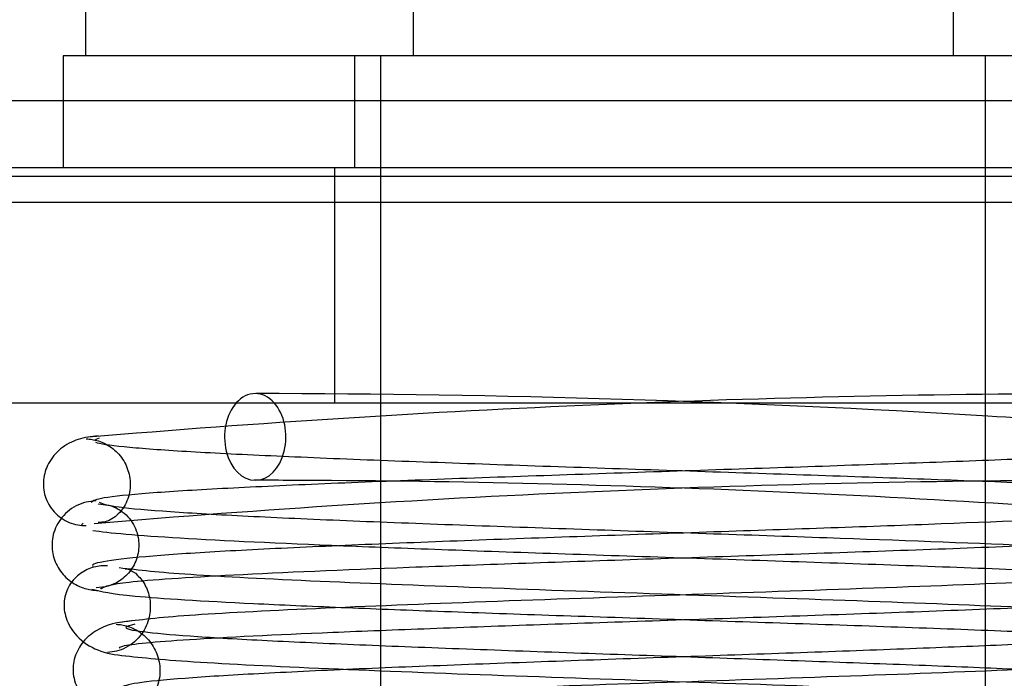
# Model space of a CAD drawing. Header units: inches. Extents: x 1 to 299, y -2 to 199.
# Tile 11 of 75: x 78.752 to 79.149, y 34.219 to 34.484. Entities that reach past the tile are written whole.
import ezdxf
from ezdxf.enums import TextEntityAlignment as Align
from ezdxf.lldxf.tags import DXFTag

# ---------------------------------------------------------------- set-up
doc = ezdxf.new("R2010")
doc.units = ezdxf.units.IN
doc.header["$MEASUREMENT"] = 0
for name, color, linetype in [('COM42667', 7, 'Continuous'), ('COM53933-1', 7, 'Continuous'), ('COM70220', 7, 'Continuous'), ('Default', 7, 'Continuous'), ('SCC19011', 7, 'Continuous'), ('SPR20265', 7, 'Continuous'), ('WAF25035', 7, 'Continuous')]:
    doc.layers.add(name, color=color, linetype=linetype)
doc.styles.add('SEACAD_Times_New_Roman', font='times.ttf')
tags = doc.linetypes.add('HIDDEN2', pattern=[0.1875, 0.125, -0.0625]).pattern_tags.tags
tags[6:7] = [DXFTag(74, 4), DXFTag(75, 0), DXFTag(340, '0'), DXFTag(46, 0.0), DXFTag(50, 0.0), DXFTag(44, 0.0), DXFTag(45, 0.0)]
tags[4:5] = [DXFTag(74, 4), DXFTag(75, 0), DXFTag(340, '0'), DXFTag(46, 0.0), DXFTag(50, 0.0), DXFTag(44, 0.0), DXFTag(45, 0.0)]
doc.dimstyles.new('HAMMOND_(STH_-_300x200)', dxfattribs={"dimtxt": 1.5, "dimasz": 1.875, "dimexe": 0.75, "dimexo": 0.75, "dimgap": 0.375, "dimtad": 0, "dimtih": 1, "dimtoh": 1, "dimzin": 0, "dimdsep": 46, "dimtxsty": 'SEACAD_Times_New_Roman', "dimblk1": '_SE_FILLED', "dimblk2": '_SE_FILLED', "dimsah": 1, "dimcen": 0.75, "dimadec": 0, "dimazin": 0, "dimtfac": 0.8, "dimtofl": 0, "dimtmove": 0, "dimatfit": 3, "dimfxl": 1, "dimtolj": 1, "dimtzin": 0, "dimarcsym": 0})

# ---------------------------------------------------------------- blocks, each defined once
blk = doc.blocks.new('SE7')
at = {"layer": 'COM42667', "color": 7, "linetype": 'Continuous'}
for p, q in [((78.5741388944, 34.424857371), (79.4656388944, 34.424857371)), ((78.5741388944, 34.329857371), (79.4656388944, 34.329857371))]:
    blk.add_line(p, q, dxfattribs=at)
at = {"layer": 'COM42667', "color": 7, "linetype": 'HIDDEN2'}
blk.add_line((78.8793888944, 34.329857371), (78.8793888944, 34.424857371), dxfattribs=at)
at = {"layer": 'COM53933-1', "color": 7, "linetype": 'HIDDEN2'}
for p, q in [((89.17453700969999, 34.4516876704), (67.86524077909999, 34.4516876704)), ((88.9248888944, 34.4106642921), (68.1148888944, 34.4106642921))]:
    blk.add_line(p, q, dxfattribs=at)
at = {"layer": 'COM70220', "color": 7, "linetype": 'HIDDEN2'}
blk.add_line((68.03938889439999, 34.421357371), (88.93938889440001, 34.421357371), dxfattribs=at)
at = {"layer": 'SCC19011', "color": 7, "linetype": 'Continuous'}
for p, q in [((78.7788888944, 34.650857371), (78.7788888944, 34.469857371)), ((78.9110036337, 34.650857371), (78.9110036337, 34.469857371)), ((79.1287741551, 34.650857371), (79.1287741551, 34.469857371)), ((78.8978888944, 34.329857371), (78.8978888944, 34.2980526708)), ((79.1418888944, 34.3066185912), (79.1418888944, 34.329857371)), ((79.1418888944, 34.2568326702), (79.1418888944, 34.271641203)), ((78.8978888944, 34.2630216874), (78.8978888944, 34.2478551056)), ((79.1418888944, 34.2070309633), (79.1418888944, 34.221824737))]:
    blk.add_line(p, q, dxfattribs=at)
at = {"layer": 'SCC19011', "color": 7, "linetype": 'HIDDEN2'}
for p, q in [((78.8978888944, 34.469857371), (78.8978888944, 34.329857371)), ((79.1418888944, 34.329857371), (79.1418888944, 34.469857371)), ((79.1418888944, 34.271641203), (79.1418888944, 34.3066185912)), ((78.8978888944, 34.2980526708), (78.8978888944, 34.2630216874)), ((79.1418888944, 34.221824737), (79.1418888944, 34.2568326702)), ((78.8978888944, 34.2478551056), (78.8978888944, 34.2128469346))]:
    blk.add_line(p, q, dxfattribs=at)
at = {"layer": 'SPR20265', "color": 7, "linetype": 'HIDDEN2'}
for centre, radius, start, end in [((79.1974661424, 29.3798812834), 4.953721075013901, 90.062650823, 94.8323811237), ((78.8423116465, 29.3798812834), 4.953721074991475, 86.52222243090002, 89.93734917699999), ((79.19635358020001, 29.407491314), 4.891125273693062, 90.04168309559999, 94.8553396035), ((78.8434242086, 29.407491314), 4.8911252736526, 85.14466039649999, 89.59411575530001)]:
    blk.add_arc(centre, radius, start, end, dxfattribs=at)
at = {"layer": 'SPR20265', "color": 7, "linetype": 'Continuous'}
for centre, radius, start, end in [((78.8423116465, 29.3798812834), 4.953721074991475, 85.16761887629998, 86.52222243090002), ((78.8434242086, 29.407491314), 4.8911252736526, 89.59411575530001, 89.95831690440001)]:
    blk.add_arc(centre, radius, start, end, dxfattribs=at)
at = {"layer": 'SPR20265', "color": 7, "linetype": 'HIDDEN2'}
for start_param, end_param in [(0, 0.6669463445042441), (5.616238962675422, 6.283185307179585)]:
    blk.add_ellipse((78.84735483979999, 34.316107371), major_axis=(9.902948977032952e-16, 0.01750000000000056), ratio=0.7071067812, start_param=start_param, end_param=end_param, dxfattribs=at)
at = {"layer": 'SPR20265', "color": 7, "linetype": 'Continuous'}
blk.add_ellipse((78.84735483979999, 34.316107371), major_axis=(9.902948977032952e-16, 0.01750000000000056), ratio=0.7071067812, start_param=0.6669463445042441, end_param=5.616238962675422, dxfattribs=at)
at = {"layer": 'SPR20265', "color": 7, "linetype": 'HIDDEN2'}
for points, knots in [([(78.78399116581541, 34.31654893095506), (78.78103042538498, 34.31628241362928), (78.77627653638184, 34.31567859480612), (78.76880852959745, 34.31187191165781), (78.76379060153, 34.3060204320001), (78.76190367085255, 34.30018953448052), (78.76186994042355, 34.29559438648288), (78.7625384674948, 34.29218537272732), (78.76397138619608, 34.28885474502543), (78.76615484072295, 34.28582461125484), (78.76899051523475, 34.28332193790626), (78.77225369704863, 34.28152929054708), (78.77583028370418, 34.28046961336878), (78.77797711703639, 34.28036627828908), (78.77923029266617, 34.28032780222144)], [0, 0, 0, 0, 0.1741531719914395, 0.3339451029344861, 0.4764602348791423, 0.5971603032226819, 0.6497340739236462, 0.7011390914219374, 0.7520422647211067, 0.8026387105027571, 0.8528666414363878, 0.902544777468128, 0.9515551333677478, 1, 1, 1, 1]), ([(78.77922449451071, 34.3153240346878), (78.78004990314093, 34.3152789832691), (78.78145007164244, 34.31517890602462), (78.78411777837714, 34.31456426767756), (78.78680795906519, 34.31348868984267), (78.78947097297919, 34.31188010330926), (78.7919188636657, 34.30974098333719), (78.79399953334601, 34.30712387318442), (78.79557944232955, 34.30414793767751), (78.79695402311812, 34.29975826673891), (78.79711648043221, 34.29399270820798), (78.79464153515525, 34.2871449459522), (78.78902233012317, 34.28202604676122), (78.78597399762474, 34.28164434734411), (78.78399822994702, 34.28155005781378)], [0, 0, 0, 0, 0.0417287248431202, 0.0824271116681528, 0.1236020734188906, 0.1664020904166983, 0.2115058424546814, 0.2591772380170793, 0.309428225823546, 0.3622164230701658, 0.4781225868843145, 0.6233517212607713, 0.7983772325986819, 1, 1, 1, 1]), ([(79.24597825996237, 34.2924204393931), (79.23717621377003, 34.29339669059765), (79.20564421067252, 34.29546527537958), (79.14521645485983, 34.29802380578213), (79.08636819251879, 34.30012838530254), (79.03795253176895, 34.30175652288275), (78.98779605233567, 34.30341219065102), (78.93799080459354, 34.30509591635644), (78.89118328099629, 34.30680598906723), (78.84969333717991, 34.3085394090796), (78.81575317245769, 34.31030134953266), (78.79248143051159, 34.31207548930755), (78.78448407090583, 34.3132884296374), (78.78304612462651, 34.31387352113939)], [0.1067732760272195, 0.1067732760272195, 0.1067732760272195, 0.1067732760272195, 0.218619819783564, 0.3356168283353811, 0.3963078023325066, 0.4582956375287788, 0.5215714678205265, 0.5861053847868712, 0.6519195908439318, 0.7190271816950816, 0.7873719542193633, 0.8569852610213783, 0.9278801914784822, 0.9278801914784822, 0.9278801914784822, 0.9278801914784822]), ([(79.25525494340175, 34.28959292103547), (79.25186877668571, 34.28859424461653), (79.24448099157, 34.2868019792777), (79.19516602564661, 34.28383397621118), (79.12045318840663, 34.28076576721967), (79.04168766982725, 34.27807430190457), (78.97653701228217, 34.27584444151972), (78.92781632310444, 34.2740954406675), (78.88229711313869, 34.27229445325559), (78.84225191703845, 34.27043485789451), (78.81055661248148, 34.26851000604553), (78.78927674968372, 34.2665316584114), (78.78163338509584, 34.26495799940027), (78.78163525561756, 34.26410426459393), (78.78179559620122, 34.26391968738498)], [0, 0, 0, 0, 0.1061362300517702, 0.2174646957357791, 0.3339260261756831, 0.4557017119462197, 0.5188968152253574, 0.5834438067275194, 0.6493904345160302, 0.7166982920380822, 0.7853921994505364, 0.8555186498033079, 0.9270504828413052, 0.946648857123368, 0.946648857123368, 0.946648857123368, 0.946648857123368]), ([(78.78406739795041, 34.28908235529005), (78.78676780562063, 34.28885002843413), (78.79125825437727, 34.28827810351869), (78.79762617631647, 34.28289576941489), (78.8004993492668, 34.27594791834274), (78.8005030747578, 34.26920112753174), (78.7980679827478, 34.26296264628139), (78.7936894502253, 34.25831511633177), (78.78833979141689, 34.25566336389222), (78.78498020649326, 34.25538690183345), (78.78315959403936, 34.25527687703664)], [0, 0, 0, 0, 0.1609713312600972, 0.3161018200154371, 0.4559362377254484, 0.5778460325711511, 0.6968985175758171, 0.8105307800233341, 0.912781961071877, 1, 1, 1, 1]), ([(79.15823589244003, 34.27226762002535), (79.13409608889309, 34.27330312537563), (79.09129079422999, 34.27490303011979), (79.02889410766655, 34.27704495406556), (78.97840306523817, 34.27875515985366), (78.92885666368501, 34.28048976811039), (78.88268685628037, 34.28225217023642), (78.84274852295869, 34.28404588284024), (78.81138920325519, 34.28585805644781), (78.78966646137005, 34.28774435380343), (78.78621591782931, 34.28890786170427), (78.78452284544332, 34.28959292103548)], [0.3455787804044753, 0.3455787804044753, 0.3455787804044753, 0.3455787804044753, 0.4589834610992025, 0.522151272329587, 0.5865864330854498, 0.6522921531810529, 0.7192478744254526, 0.7874905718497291, 0.8570429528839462, 0.9278643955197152, 1, 1, 1, 1]), ([(78.78188556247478, 34.278397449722), (78.78774156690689, 34.27739921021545), (78.81301544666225, 34.27529828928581), (78.86880388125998, 34.27270582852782), (78.9249691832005, 34.27058025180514), (78.97237426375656, 34.26893851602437), (79.02257414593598, 34.26726895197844), (79.07344676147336, 34.26557118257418), (79.12269430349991, 34.26384332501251), (79.16749303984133, 34.26208650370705), (79.20568780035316, 34.26029853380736), (79.23470000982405, 34.25848988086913), (79.2528333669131, 34.25660971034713), (79.25435958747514, 34.2554500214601), (79.25489265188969, 34.25476733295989)], [0.108533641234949, 0.108533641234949, 0.108533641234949, 0.108533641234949, 0.2217151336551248, 0.339534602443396, 0.4004521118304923, 0.4625187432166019, 0.5257432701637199, 0.5901222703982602, 0.6556194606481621, 0.7222461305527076, 0.7900246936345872, 0.8588978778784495, 0.9288810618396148, 1, 1, 1, 1]), ([(78.78774297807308, 34.26413343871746), (78.78680272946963, 34.26415163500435), (78.78525713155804, 34.2641486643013), (78.78238930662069, 34.26367121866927), (78.7795505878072, 34.26267469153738), (78.7767921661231, 34.26107979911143), (78.77432063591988, 34.25888984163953), (78.77231136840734, 34.25617636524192), (78.77090951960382, 34.25307307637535), (78.76992881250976, 34.24836808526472), (78.7708208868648, 34.24229141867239), (78.775240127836, 34.23499073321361), (78.7841866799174, 34.22916559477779), (78.79077746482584, 34.22823072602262), (78.79497922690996, 34.2277804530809)], [0, 0, 0, 0, 0.0450560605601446, 0.0862289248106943, 0.1249882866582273, 0.1630440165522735, 0.2021153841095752, 0.2436891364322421, 0.2889083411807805, 0.338606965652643, 0.4554382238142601, 0.6077609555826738, 0.7920007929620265, 1, 1, 1, 1]), ([(78.79498510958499, 34.26277969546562), (78.79541047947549, 34.26291438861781), (78.79613386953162, 34.2629280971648), (78.79964770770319, 34.26090377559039), (78.80317093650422, 34.25653902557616), (78.80495018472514, 34.25121941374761), (78.80511272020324, 34.24673540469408), (78.8046619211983, 34.24333018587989), (78.80350057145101, 34.2397892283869), (78.80151151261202, 34.23634116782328), (78.79869835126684, 34.23328977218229), (78.79526104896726, 34.23095237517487), (78.79135541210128, 34.22946404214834), (78.78906259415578, 34.2292444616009), (78.78770910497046, 34.22914529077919)], [0, 0, 0, 0, 0.182514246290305, 0.338190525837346, 0.4707508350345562, 0.5826637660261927, 0.6313703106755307, 0.678168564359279, 0.7267488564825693, 0.7777407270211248, 0.8310933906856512, 0.8862829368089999, 0.9426881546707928, 1, 1, 1, 1]), ([(79.2466148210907, 34.24128927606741), (79.2388437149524, 34.24228370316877), (79.22425014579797, 34.24401858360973), (79.1706926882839, 34.24681708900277), (79.10101224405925, 34.24956005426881), (79.02133457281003, 34.2523091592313), (78.94131910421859, 34.25505848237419), (78.8709337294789, 34.25778604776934), (78.81598561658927, 34.26056843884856), (78.8006542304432, 34.26228261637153), (78.79244480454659, 34.26326551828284)], [0, 0, 0, 0, 0.1246717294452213, 0.2494601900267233, 0.3742977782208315, 0.4992740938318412, 0.6242855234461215, 0.7494527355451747, 0.8746435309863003, 1, 1, 1, 1]), ([(78.79274100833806, 34.2307381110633), (78.79236013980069, 34.23106281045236), (78.79337832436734, 34.23220093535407), (78.81689853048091, 34.23441669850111), (78.86559790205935, 34.23681453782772), (78.91753893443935, 34.23883671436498), (78.96233307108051, 34.24042966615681), (79.01098164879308, 34.2420714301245), (79.0613037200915, 34.24375933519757), (79.11102447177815, 34.24549061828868), (79.15762888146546, 34.2472638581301), (79.19819697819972, 34.24907996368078), (79.2302672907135, 34.25092239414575), (79.25270192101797, 34.25284521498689), (79.256468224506, 34.25403097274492), (79.25834385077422, 34.25472973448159)], [0.0603561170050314, 0.0603561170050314, 0.0603561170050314, 0.0603561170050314, 0.1038936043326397, 0.2137208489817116, 0.3293587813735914, 0.3897246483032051, 0.4515679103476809, 0.5148967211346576, 0.5797272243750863, 0.6460597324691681, 0.7138611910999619, 0.7831568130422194, 0.8539666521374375, 0.9262377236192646, 1, 1, 1, 1]), ([(78.88204813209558, 34.24732276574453), (78.89432398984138, 34.24681532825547), (78.92110178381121, 34.24577782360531), (78.96574004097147, 34.24420695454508), (79.0136827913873, 34.24259672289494), (79.0626891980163, 34.24096648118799), (79.11037604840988, 34.23931960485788), (79.15450337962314, 34.23766134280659), (79.19282065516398, 34.23599402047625), (79.22258746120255, 34.23432009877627), (79.2419356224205, 34.23265816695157), (79.24748926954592, 34.23153572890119), (79.24773128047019, 34.2310001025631)], [0.2823724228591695, 0.2823724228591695, 0.2823724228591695, 0.2823724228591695, 0.3404902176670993, 0.4016136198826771, 0.4638733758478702, 0.5272263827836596, 0.5916671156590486, 0.6572019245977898, 0.723758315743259, 0.7913364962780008, 0.8599384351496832, 0.929496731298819, 0.929496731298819, 0.929496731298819, 0.929496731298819]), ([(78.79129851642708, 34.24050954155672), (78.79208342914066, 34.24045933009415), (78.79339690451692, 34.24034866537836), (78.79600917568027, 34.23972545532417), (78.79868149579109, 34.23863756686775), (78.80134429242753, 34.23701416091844), (78.80380056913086, 34.23485985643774), (78.80589373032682, 34.23223100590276), (78.80749223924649, 34.2292485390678), (78.80891265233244, 34.2248308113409), (78.80915591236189, 34.21907727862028), (78.80687853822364, 34.21227166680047), (78.80164871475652, 34.20723871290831), (78.79909976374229, 34.20690747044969), (78.79741953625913, 34.20685190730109)], [0, 0, 0, 0, 0.0445589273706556, 0.0863882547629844, 0.1272210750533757, 0.1685888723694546, 0.2115980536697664, 0.2568995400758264, 0.3048280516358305, 0.3556100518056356, 0.4691326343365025, 0.6140297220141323, 0.7915968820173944, 1, 1, 1, 1]), ([(79.2439322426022, 34.23935759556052), (79.24428204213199, 34.2389454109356), (79.24281163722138, 34.23768164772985), (79.2175891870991, 34.235315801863), (79.16827964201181, 34.23286737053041), (79.11707147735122, 34.23081518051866), (79.07303353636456, 34.22920789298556), (79.02572699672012, 34.22755639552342), (78.97713686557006, 34.22586241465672), (78.92945297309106, 34.22412596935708), (78.88537891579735, 34.22234938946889), (78.84706382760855, 34.22053192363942), (78.81714584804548, 34.21868564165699), (78.79729538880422, 34.21675946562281), (78.79428292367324, 34.21556973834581), (78.7928536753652, 34.21486852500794)], [0.0534320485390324, 0.0534320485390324, 0.0534320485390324, 0.0534320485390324, 0.1058672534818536, 0.2171380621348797, 0.3338117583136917, 0.394448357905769, 0.4564245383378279, 0.5197508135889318, 0.5844221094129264, 0.6504011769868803, 0.7176964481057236, 0.7863334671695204, 0.8562538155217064, 0.9274659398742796, 1, 1, 1, 1]), ([(79.1553919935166, 34.22225716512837), (79.1435519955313, 34.22277758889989), (79.11786672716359, 34.22382975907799), (79.07491682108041, 34.22541898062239), (79.02865986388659, 34.22703917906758), (78.98113541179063, 34.22868279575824), (78.93435163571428, 34.23034950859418), (78.8908473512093, 34.23203610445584), (78.85279994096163, 34.23373835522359), (78.82225877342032, 34.23545974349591), (78.80209547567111, 34.23718263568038), (78.795948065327, 34.23835317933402), (78.79527496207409, 34.23891526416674)], [0.2772299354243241, 0.2772299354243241, 0.2772299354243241, 0.2772299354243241, 0.3361969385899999, 0.3969621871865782, 0.4590069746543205, 0.5223211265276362, 0.5868655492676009, 0.6526606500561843, 0.7197133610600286, 0.7879621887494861, 0.8574325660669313, 0.9281321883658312, 0.9281321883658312, 0.9281321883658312, 0.9281321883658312]), ([(78.79046497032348, 34.22832382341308), (78.7989109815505, 34.2273315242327), (78.81464112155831, 34.22560288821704), (78.87027136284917, 34.22280190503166), (78.94112701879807, 34.22006357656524), (79.02130463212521, 34.21731095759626), (79.10078829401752, 34.21456628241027), (79.16996457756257, 34.21183554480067), (79.22280342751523, 34.20905786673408), (79.23697502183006, 34.20733944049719), (79.24449648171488, 34.20635567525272)], [0, 0, 0, 0, 0.1263356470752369, 0.2522274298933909, 0.3778189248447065, 0.5029748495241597, 0.6278175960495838, 0.7522370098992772, 0.8763231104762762, 1, 1, 1, 1])]:
    blk.add_open_spline(points, degree=3, knots=knots, dxfattribs=at)
at = {"layer": 'SPR20265', "color": 7, "linetype": 'Continuous'}
for points, knots in [([(79.25660357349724, 34.3146168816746), (79.25680456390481, 34.3140764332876), (79.25442676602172, 34.31265954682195), (79.22367011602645, 34.3101176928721), (79.1694257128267, 34.30762393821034), (79.11419756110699, 34.3055481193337), (79.0672153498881, 34.30392819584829), (79.0171820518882, 34.30226793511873), (78.96621779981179, 34.30056836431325), (78.91662866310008, 34.29882828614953), (78.87127253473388, 34.29704933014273), (78.83237022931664, 34.29523022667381), (78.80258461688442, 34.29338231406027), (78.78417197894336, 34.29150320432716), (78.78197375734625, 34.29035269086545), (78.78125243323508, 34.28971634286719)], [0.0416579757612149, 0.0416579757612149, 0.0416579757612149, 0.0416579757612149, 0.1062331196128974, 0.2177365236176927, 0.3345115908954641, 0.3951575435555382, 0.4571173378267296, 0.5204024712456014, 0.5850153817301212, 0.6509189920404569, 0.7181242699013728, 0.7866617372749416, 0.8564750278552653, 0.927576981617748, 0.9945625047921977, 0.9945625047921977, 0.9945625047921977, 0.9945625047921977]), ([(78.78315582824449, 34.29027424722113), (78.7816691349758, 34.29016745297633), (78.77909742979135, 34.28994089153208), (78.77504754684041, 34.2884146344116), (78.77151738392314, 34.2860396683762), (78.76777867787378, 34.28198249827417), (78.76525434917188, 34.2759464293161), (78.76531141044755, 34.26893572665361), (78.76792958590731, 34.26245323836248), (78.77264976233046, 34.25753768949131), (78.77853212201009, 34.2546739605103), (78.782057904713, 34.2542644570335), (78.78406301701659, 34.25408383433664)], [0, 0, 0, 0, 0.0655887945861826, 0.1340957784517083, 0.2039995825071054, 0.2736422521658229, 0.4059226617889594, 0.5277760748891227, 0.6522147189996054, 0.7755693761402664, 0.8922798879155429, 1, 1, 1, 1]), ([(78.78527492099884, 34.255004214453), (78.78682228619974, 34.25590142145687), (78.79180619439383, 34.25762348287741), (78.83555616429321, 34.26051131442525), (78.89503274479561, 34.2630341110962), (78.95343722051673, 34.26512866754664), (79.00180381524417, 34.26676196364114), (79.05217517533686, 34.26843504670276), (79.10247790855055, 34.27015022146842), (79.15005762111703, 34.2719078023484), (79.19254339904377, 34.27370633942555), (79.22763234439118, 34.27555324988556), (79.2520796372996, 34.27743400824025), (79.2630069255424, 34.27906257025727), (79.2636197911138, 34.2799913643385), (79.26341840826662, 34.28031141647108)], [0.0084013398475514, 0.0084013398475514, 0.0084013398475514, 0.0084013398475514, 0.104767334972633, 0.2149815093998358, 0.3308118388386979, 0.3911182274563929, 0.4528715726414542, 0.5160813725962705, 0.5807303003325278, 0.6468515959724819, 0.7144806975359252, 0.7835779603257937, 0.8541849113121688, 0.9263380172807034, 0.9626405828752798, 0.9626405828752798, 0.9626405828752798, 0.9626405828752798]), ([(79.24733298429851, 34.26326551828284), (79.23912355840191, 34.26228261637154), (79.22379217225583, 34.26056843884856), (79.16884405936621, 34.25778604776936), (79.09845868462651, 34.25505848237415), (79.01844321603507, 34.25230915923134), (78.93876554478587, 34.2495600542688), (78.8690851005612, 34.24681708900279), (78.81552764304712, 34.24401858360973), (78.80093407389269, 34.24228370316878), (78.79316296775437, 34.24128927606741)], [0, 0, 0, 0, 0.1253564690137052, 0.2505472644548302, 0.3757144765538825, 0.5007259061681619, 0.625702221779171, 0.7505398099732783, 0.8753282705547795, 1, 1, 1, 1]), ([(78.78143393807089, 34.25472973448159), (78.78514889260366, 34.2537070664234), (78.79314185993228, 34.25187534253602), (78.83508087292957, 34.24936862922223), (78.86936234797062, 34.24784714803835), (78.88204813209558, 34.24732276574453)], [0, 0, 0, 0, 0.1087369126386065, 0.2223139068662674, 0.2823724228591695, 0.2823724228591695, 0.2823724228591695, 0.2823724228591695]), ([(78.79741140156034, 34.24185074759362), (78.79201523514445, 34.24137968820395), (78.78556637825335, 34.24036714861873), (78.77729919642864, 34.2333671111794), (78.77450344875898, 34.22775970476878), (78.77379232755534, 34.22308722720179), (78.77397288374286, 34.21958470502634), (78.77497573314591, 34.21596866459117), (78.77689518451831, 34.21247860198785), (78.77972002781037, 34.20942371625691), (78.78324673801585, 34.20712573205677), (78.78732191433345, 34.20571402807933), (78.78983715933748, 34.20557092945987), (78.79131341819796, 34.20551653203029)], [0, 0, 0, 0, 0.3243185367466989, 0.4621148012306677, 0.5813042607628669, 0.6332128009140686, 0.6824314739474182, 0.7324228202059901, 0.7838473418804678, 0.8367888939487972, 0.8908503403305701, 0.9454203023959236, 1, 1, 1, 1]), ([(78.79528130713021, 34.20635567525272), (78.80280276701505, 34.2073394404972), (78.81697436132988, 34.20905786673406), (78.86981321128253, 34.2118355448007), (78.93898949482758, 34.21456628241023), (79.01847315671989, 34.21731095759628), (79.09865077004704, 34.22006357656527), (79.16950642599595, 34.22280190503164), (79.22513666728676, 34.22560288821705), (79.2408668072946, 34.2273315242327), (79.24931281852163, 34.22832382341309)], [0, 0, 0, 0, 0.1236768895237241, 0.2477629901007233, 0.372182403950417, 0.4970251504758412, 0.6221810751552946, 0.7477725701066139, 0.8736643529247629, 1, 1, 1, 1])]:
    blk.add_open_spline(points, degree=3, knots=knots, dxfattribs=at)
at = {"layer": 'SPR20265', "color": 7, "linetype": 'HIDDEN2'}
for points in [[(78.78247909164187, 34.31463171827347), (78.78273675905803, 34.31497152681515), (78.78357863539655, 34.31531942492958), (78.78460905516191, 34.3156984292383)], [(78.77798243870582, 34.28134566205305), (78.77753452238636, 34.28098675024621), (78.77719380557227, 34.28064310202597), (78.77715552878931, 34.28030845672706)], [(78.78488513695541, 34.25476733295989), (78.78501102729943, 34.25484706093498), (78.78514001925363, 34.25492599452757), (78.78527492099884, 34.255004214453)], [(78.79522149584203, 34.23936157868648), (78.79559463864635, 34.23977763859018), (78.79706793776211, 34.24019488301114), (78.79890115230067, 34.24066130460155)]]:
    blk.add_open_spline(points, degree=3, dxfattribs=at)
at = {"layer": 'WAF25035', "color": 7, "linetype": 'Continuous'}
for p, q in [((79.2698888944, 34.469857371), (78.7698888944, 34.469857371)), ((78.7698888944, 34.469857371), (78.7698888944, 34.424857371))]:
    blk.add_line(p, q, dxfattribs=at)
at = {"layer": 'WAF25035', "color": 7, "linetype": 'HIDDEN2'}
blk.add_line((78.88738889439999, 34.469857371), (78.88738889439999, 34.424857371), dxfattribs=at)
blk = doc.blocks.new('DMBLK2833')
at = {"layer": 'Default', "linetype": 'Continuous'}
for points in [[(69.17688895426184, 45.43710626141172), (67.30188889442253, 45.12460625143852), (69.17688895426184, 44.8121062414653)], [(87.80188883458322, 45.43710626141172), (87.80188883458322, 44.8121062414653), (89.67688889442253, 45.12460625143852)]]:
    blk.add_hatch(color=7, dxfattribs=at).paths.add_polyline_path(points)
at = {"layer": 'Default', "color": 7, "linetype": 'Continuous'}
for p, q in [((67.3018888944, 35.0598573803), (67.3018888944, 45.8746062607)), ((89.67688889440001, 35.0788104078), (89.67688889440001, 45.8746062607)), ((67.3018888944, 45.1246062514), (74.8186541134, 45.1246062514)), ((82.1601230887, 45.1246062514), (89.67688889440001, 45.1246062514))]:
    blk.add_line(p, q, dxfattribs=at)
at = {"layer": 'Default', "color": 7, "linetype": 'Continuous', "style": 'SEACAD_Times_New_Roman'}
for s, p in [('22.38', (75.93014685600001, 45.8746062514)), ('DOOR', (75.343653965, 43.6246062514))]:
    blk.add_text(s, height=1.5, dxfattribs=at).set_placement(p, align=Align.TOP_LEFT)
blk = doc.blocks.new('_SE_FILLED')
at = {"color": 0}
blk.add_line((0, 0), (-1, 0), dxfattribs=at)
blk.add_solid([(0, 0), (-1, -0.1665), (-1, 0.1665), (0, 0)], dxfattribs=at)
blk = doc.blocks.new('DMBLK2834')
at = {"layer": 'Default', "linetype": 'Continuous'}
for points in [[(64.70988883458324, 38.15393131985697), (64.70988883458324, 37.52893129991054), (66.58488889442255, 37.84143130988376)], [(70.45988895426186, 38.15393131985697), (68.58488889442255, 37.84143130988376), (70.45988895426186, 37.52893129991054)]]:
    blk.add_hatch(color=7, dxfattribs=at).paths.add_polyline_path(points)
at = {"layer": 'Default', "color": 7, "linetype": 'Continuous'}
for p, q in [((66.5848888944, 34.1863573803), (66.5848888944, 38.5914313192)), ((68.5848888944, 32.2343573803), (68.5848888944, 38.5914313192)), ((62.8348887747, 37.8414313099), (66.5848888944, 37.8414313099)), ((68.5848888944, 37.8414313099), (70.9676165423, 37.8414313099)), ((70.96761666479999, 37.8414313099), (71.717616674, 37.8414313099))]:
    blk.add_line(p, q, dxfattribs=at)
at = {"layer": 'Default', "color": 7, "linetype": 'Continuous', "style": 'SEACAD_Times_New_Roman'}
for s, p in [('I/S', (77.27365932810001, 38.5914313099)), ('2.00', (72.24261667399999, 38.5914313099))]:
    blk.add_text(s, height=1.5, dxfattribs=at).set_placement(p, align=Align.TOP_LEFT)

msp = doc.modelspace()

# ---------------------------------------------------------------- block references
at = {"layer": 'Default'}
msp.add_blockref('SE7', (0, 0), dxfattribs=at)

# ---------------------------------------------------------------- dimensions: what is measured, and where the dimension line sits
at = {"layer": 'Default', "color": 7, "linetype": 'Continuous'}
dim = msp.add_linear_dim(base=(67.3018888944, 45.1246062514), p1=(67.3018888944, 34.309857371), p2=(89.67688889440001, 34.3288103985), angle=0.04853310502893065, text='\\A1;<>\\PDOOR', dimstyle='HAMMOND_(STH_-_300x200)', dxfattribs=at)
dim.commit()
dim.dimension.update_dxf_attribs({"geometry": 'DMBLK2833', "text_midpoint": (78.4893885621, 45.1246062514), "dimtype": 161})
dim = msp.add_linear_dim(base=(68.5848888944, 37.8414313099), p1=(66.5848888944, 33.436357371), p2=(68.5848888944, 31.484357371), text='\\A1;<> I/S', dimstyle='HAMMOND_(STH_-_300x200)', override={"dimtmove": 1}, dxfattribs=at)
dim.commit()
dim.dimension.update_dxf_attribs({"geometry": 'DMBLK2834', "text_midpoint": (71.717616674, 37.8414313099), "dimtype": 160})

doc.saveas('drawing.dxf')
